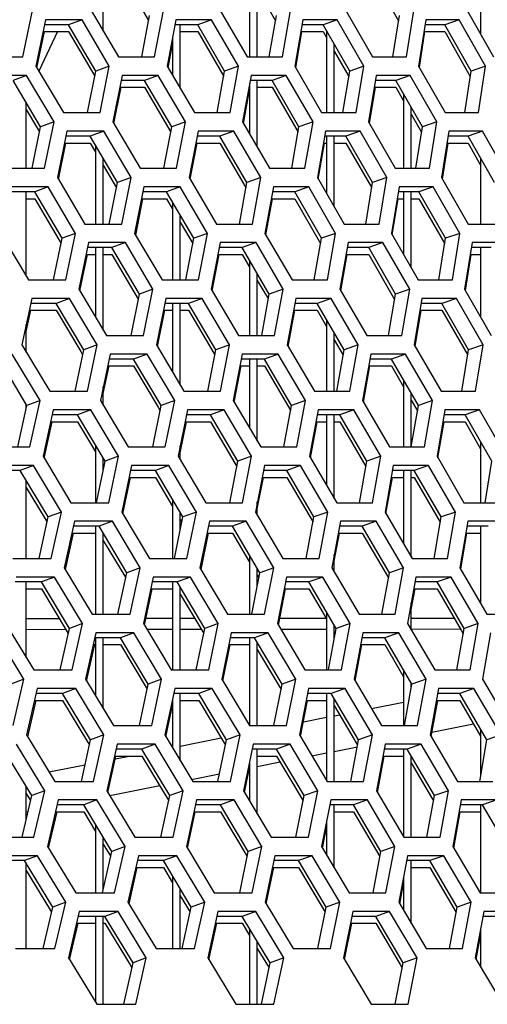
# Model space of a CAD drawing. Header units: millimetres. Extents: x 0 to 420, y 0 to 297.
# Tile 83 of 256: x 150.99 to 153.42, y 86.46 to 91.58. Entities that reach past the tile are written whole.
import ezdxf

# ---------------------------------------------------------------- set-up
doc = ezdxf.new("R2010")
doc.units = ezdxf.units.MM
doc.header["$LTSCALE"] = 23.1
doc.layers.get('0').update_dxf_attribs({"linetype": 'CONTINUOUS'})

msp = doc.modelspace()

# ---------------------------------------------------------------- linework, layer by layer
at = {"color": 7, "linetype": 'CONTINUOUS'}
for p, q in [((151.4252, 91.5206), (151.4252, 91.8441)), ((152.1852, 91.8441), (152.1852, 91.387)), ((153.3852, 91.8441), (153.3852, 91.5055)), ((151.5253, 91.8083), (151.6608, 91.5755)), ((152.8256, 91.8083), (152.9585, 91.5745)), ((152.2252, 91.387), (152.2252, 91.7747)), ((152.2252, 91.7389), (152.3196, 91.575)), ((151.6253, 91.387), (151.6659, 91.6026)), ((152.2873, 91.387), (152.3243, 91.6026)), ((152.9293, 91.387), (152.9629, 91.6026)), ((151.2444, 91.5543), (151.119, 91.5543)), ((151.3146, 91.5802), (151.2444, 91.5543)), ((151.3859, 91.3129), (151.2444, 91.5543)), ((151.9155, 91.5543), (151.7977, 91.5543)), ((151.8252, 91.2222), (151.8252, 91.5543)), ((151.9874, 91.5802), (151.9155, 91.5543)), ((152.0555, 91.3129), (151.9155, 91.5543)), ((152.5671, 91.5543), (152.4568, 91.5543)), ((152.6407, 91.5802), (152.5671, 91.5543)), ((152.7055, 91.3129), (152.5671, 91.5543)), ((153.1986, 91.5543), (153.096, 91.5543)), ((153.2739, 91.5802), (153.1986, 91.5543)), ((153.3353, 91.3129), (153.1986, 91.5543)), ((151.1871, 91.5185), (151.0908, 91.312)), ((151.1117, 91.5185), (151.2444, 91.5185)), ((151.2444, 91.5185), (151.3807, 91.286)), ((151.7852, 91.488), (151.7852, 91.2906)), ((151.8252, 91.5185), (151.9155, 91.5185)), ((151.9155, 91.5185), (152.0506, 91.2855)), ((152.4507, 91.5185), (152.5671, 91.5185)), ((152.5671, 91.5185), (152.5852, 91.4868)), ((152.5852, 91.5227), (152.5852, 91.0973)), ((153.0905, 91.5185), (153.1986, 91.5185)), ((153.1986, 91.5185), (153.3311, 91.2844)), ((152.6252, 91.0973), (152.6252, 91.4529)), ((152.6252, 91.417), (152.7009, 91.285)), ((151.4564, 91.3387), (151.3859, 91.3129)), ((152.1277, 91.3387), (152.0555, 91.3129)), ((152.7793, 91.3387), (152.7055, 91.3129)), ((153.4107, 91.3387), (153.3353, 91.3129)), ((151.0266, 91.2904), (150.9573, 91.2646)), ((151.3435, 91.0973), (151.3859, 91.3129)), ((151.7106, 91.2904), (151.6395, 91.2646)), ((152.0166, 91.0973), (152.0555, 91.3129)), ((152.375, 91.2904), (152.3023, 91.2646)), ((152.67, 91.0973), (152.7055, 91.3129)), ((153.0196, 91.2904), (152.9452, 91.2646)), ((153.3033, 91.0973), (153.3353, 91.3129)), ((151.0998, 91.0231), (150.9573, 91.2646)), ((151.5104, 91.2287), (151.6395, 91.2287)), ((151.6395, 91.2646), (151.5174, 91.2646)), ((151.7805, 91.0231), (151.6395, 91.2646)), ((151.6395, 91.2287), (151.7754, 90.996)), ((152.1852, 91.2503), (152.1852, 90.9864)), ((152.3023, 91.2646), (152.1878, 91.2646)), ((152.2252, 90.9176), (152.2252, 91.2646)), ((152.2252, 91.2287), (152.3023, 91.2287)), ((152.4417, 91.0231), (152.3023, 91.2646)), ((152.3023, 91.2287), (152.4369, 90.9955)), ((152.8325, 91.2287), (152.9452, 91.2287)), ((152.9452, 91.2646), (152.8384, 91.2646)), ((153.0829, 91.0231), (152.9452, 91.2646)), ((152.9452, 91.2287), (152.9852, 91.1586)), ((152.9452, 91.2287), (152.9852, 91.1585)), ((152.9852, 91.1944), (152.9852, 90.8075)), ((151.0252, 90.8075), (151.0252, 91.1494)), ((151.0252, 91.1136), (151.0841, 91.0138)), ((153.0252, 90.8075), (153.0252, 91.1242)), ((153.0252, 91.0884), (153.0785, 90.9949)), ((151.1693, 91.049), (151.0998, 91.0231)), ((151.8518, 91.049), (151.7805, 91.0231)), ((152.5147, 91.049), (152.4417, 91.0231)), ((153.1576, 91.049), (153.0829, 91.0231)), ((151.0555, 90.8075), (151.0998, 91.0231)), ((151.0841, 91.0138), (151.0944, 90.9965)), ((151.3572, 90.9748), (151.231, 90.9748)), ((151.4274, 91.0007), (151.3572, 90.9748)), ((151.4992, 90.7333), (151.3572, 90.9748)), ((151.7396, 90.8075), (151.7805, 91.0231)), ((152.0312, 90.9748), (151.9125, 90.9748)), ((152.1031, 91.0007), (152.0312, 90.9748)), ((152.1715, 90.7333), (152.0312, 90.9748)), ((152.4043, 90.8075), (152.4417, 91.0231)), ((152.6854, 90.9748), (152.5744, 90.9748)), ((152.5852, 90.9748), (152.5852, 90.6758)), ((152.6252, 90.6068), (152.6252, 90.9748)), ((152.759, 91.0007), (152.6854, 90.9748)), ((152.8242, 90.7333), (152.6854, 90.9748)), ((153.049, 90.8075), (153.0829, 91.0231)), ((153.3196, 90.9748), (153.2162, 90.9748)), ((153.3948, 91.0007), (153.3196, 90.9748)), ((153.4566, 90.7333), (153.3196, 90.9748)), ((151.2237, 90.9389), (151.3572, 90.9389)), ((151.3572, 90.9389), (151.3852, 90.8913)), ((151.3572, 90.9389), (151.3852, 90.8913)), ((151.3852, 90.9271), (151.3852, 90.5177)), ((151.9057, 90.9389), (152.0312, 90.9389)), ((152.0312, 90.9389), (152.156, 90.7243)), ((152.5682, 90.9389), (152.5852, 90.9389)), ((152.6252, 90.9389), (152.6854, 90.9389)), ((152.6854, 90.9389), (152.8196, 90.7055)), ((153.2106, 90.9389), (153.3196, 90.9389)), ((153.3196, 90.9389), (153.3852, 90.8232)), ((151.4252, 90.5177), (151.4252, 90.8591)), ((151.4252, 90.8232), (151.4939, 90.7065)), ((153.3852, 90.8591), (153.3852, 90.5177)), ((151.4564, 90.5177), (151.4992, 90.7333)), ((151.5696, 90.7592), (151.4992, 90.7333)), ((152.1322, 90.5177), (152.1715, 90.7333)), ((152.156, 90.7242), (152.1666, 90.706)), ((152.2437, 90.7592), (152.1715, 90.7333)), ((152.7884, 90.5177), (152.8242, 90.7333)), ((152.898, 90.7592), (152.8242, 90.7333)), ((151.0687, 90.685), (150.9383, 90.685)), ((151.0252, 90.246), (151.0252, 90.685)), ((151.138, 90.7109), (151.0687, 90.685)), ((151.2116, 90.4435), (151.0687, 90.685)), ((151.7537, 90.685), (151.6309, 90.685)), ((151.8248, 90.7109), (151.7537, 90.685)), ((151.8951, 90.4435), (151.7537, 90.685)), ((152.4193, 90.685), (152.304, 90.685)), ((152.492, 90.7109), (152.4193, 90.685)), ((152.559, 90.4435), (152.4193, 90.685)), ((153.0649, 90.685), (152.9573, 90.685)), ((152.9852, 90.685), (152.9852, 90.3588)), ((153.0252, 90.2893), (153.0252, 90.685)), ((153.1393, 90.7109), (153.0649, 90.685)), ((153.2029, 90.4435), (153.0649, 90.685)), ((151.0252, 90.6492), (151.0687, 90.6492)), ((151.0687, 90.6492), (151.1959, 90.4342)), ((151.6238, 90.6492), (151.7537, 90.6492)), ((151.7537, 90.6492), (151.7852, 90.5954)), ((151.7537, 90.6492), (151.7852, 90.5953)), ((151.7852, 90.6312), (151.7852, 90.2279)), ((152.2975, 90.6492), (152.4193, 90.6492)), ((152.4193, 90.6492), (152.5542, 90.416)), ((152.9514, 90.6492), (152.9852, 90.6492)), ((153.0252, 90.6492), (153.0649, 90.6492)), ((153.0649, 90.6492), (153.1985, 90.4154)), ((151.8252, 90.2279), (151.8252, 90.5629)), ((151.8252, 90.527), (151.89, 90.4165)), ((151.2811, 90.4694), (151.2116, 90.4435)), ((151.9664, 90.4694), (151.8951, 90.4435)), ((152.632, 90.4694), (152.559, 90.4435)), ((153.2776, 90.4694), (153.2029, 90.4435)), ((151.1669, 90.2279), (151.2116, 90.4435)), ((151.1959, 90.4342), (151.2061, 90.4169)), ((151.5402, 90.4211), (151.47, 90.3952)), ((151.8539, 90.2279), (151.8951, 90.4435)), ((152.2187, 90.4211), (152.1468, 90.3952)), ((152.5213, 90.2279), (152.559, 90.4435)), ((152.8774, 90.4211), (152.8038, 90.3952)), ((153.1687, 90.2279), (153.2029, 90.4435)), ((151.3356, 90.3594), (151.3852, 90.3594)), ((151.47, 90.3952), (151.343, 90.3952)), ((151.3852, 90.3952), (151.3852, 90.0332)), ((151.4252, 89.9658), (151.4252, 90.3952)), ((151.4252, 90.3594), (151.47, 90.3594)), ((151.6124, 90.1537), (151.47, 90.3952)), ((151.47, 90.3594), (151.607, 90.1269)), ((152.0205, 90.3594), (152.1468, 90.3594)), ((152.1468, 90.3952), (152.0273, 90.3952)), ((152.2875, 90.1537), (152.1468, 90.3952)), ((152.1468, 90.3594), (152.1852, 90.2934)), ((152.1468, 90.3594), (152.1852, 90.2934)), ((152.6857, 90.3594), (152.8038, 90.3594)), ((152.8038, 90.3952), (152.6919, 90.3952)), ((152.9429, 90.1537), (152.8038, 90.3952)), ((152.8038, 90.3594), (152.9382, 90.1259)), ((153.3308, 90.3594), (153.3852, 90.3594)), ((153.4405, 90.3952), (153.3364, 90.3952)), ((153.3852, 90.3952), (153.3852, 90.0349)), ((152.1852, 90.3292), (152.1852, 89.9381)), ((152.2252, 89.9381), (152.2252, 90.2606)), ((152.2252, 90.2248), (152.2826, 90.1265)), ((151.5693, 89.9381), (151.6124, 90.1537)), ((151.6828, 90.1796), (151.6124, 90.1537)), ((152.2479, 89.9381), (152.2875, 90.1537)), ((152.3597, 90.1796), (152.2875, 90.1537)), ((152.9067, 89.9381), (152.9429, 90.1537)), ((153.0167, 90.1796), (152.9429, 90.1537)), ((151.1801, 90.1054), (151.0489, 90.1054)), ((151.2494, 90.1313), (151.1801, 90.1054)), ((151.3234, 89.864), (151.1801, 90.1054)), ((151.868, 90.1054), (151.7443, 90.1054)), ((151.7852, 90.1054), (151.7852, 89.7477)), ((151.8252, 89.68), (151.8252, 90.1054)), ((151.939, 90.1313), (151.868, 90.1054)), ((152.0097, 89.864), (151.868, 90.1054)), ((152.5363, 90.1054), (152.4202, 90.1054)), ((152.609, 90.1313), (152.5363, 90.1054)), ((152.6764, 89.864), (152.5363, 90.1054)), ((153.1845, 90.1054), (153.0762, 90.1054)), ((153.259, 90.1313), (153.1845, 90.1054)), ((153.323, 89.864), (153.1845, 90.1054)), ((151.0412, 90.0696), (151.1801, 90.0696)), ((151.1801, 90.0696), (151.3077, 89.8546)), ((151.7371, 90.0696), (151.7852, 90.0696)), ((151.8252, 90.0696), (151.868, 90.0696)), ((151.868, 90.0696), (151.9941, 89.8548)), ((152.4136, 90.0696), (152.5363, 90.0696)), ((152.5363, 90.0696), (152.5852, 89.9852)), ((153.0702, 90.0696), (153.1845, 90.0696)), ((153.1845, 90.0696), (153.3185, 89.8359)), ((152.5852, 90.0211), (152.5852, 89.6484)), ((151.0252, 89.8515), (151.0252, 89.9956)), ((152.6252, 89.6484), (152.6252, 89.9521)), ((152.6252, 89.9163), (152.6716, 89.8364)), ((151.2784, 89.6484), (151.3234, 89.864)), ((151.3077, 89.8546), (151.3179, 89.8374)), ((151.3929, 89.8898), (151.3234, 89.864)), ((151.9682, 89.6484), (152.0097, 89.864)), ((151.9941, 89.8548), (152.0045, 89.8369)), ((152.081, 89.8898), (152.0097, 89.864)), ((152.6383, 89.6484), (152.6764, 89.864)), ((152.7494, 89.8898), (152.6764, 89.864)), ((153.2884, 89.6484), (153.323, 89.864)), ((153.3976, 89.8898), (153.323, 89.864)), ((151.0282, 89.5742), (150.884, 89.8157)), ((151.5829, 89.8157), (151.455, 89.8157)), ((151.6531, 89.8415), (151.5829, 89.8157)), ((151.7256, 89.5742), (151.5829, 89.8157)), ((152.2624, 89.8157), (152.1421, 89.8157)), ((152.1852, 89.8157), (152.1852, 89.4563)), ((152.2252, 89.3883), (152.2252, 89.8157)), ((152.3343, 89.8415), (152.2624, 89.8157)), ((152.4035, 89.5742), (152.2624, 89.8157)), ((152.9221, 89.8157), (152.8095, 89.8157)), ((152.9957, 89.8415), (152.9221, 89.8157)), ((153.0616, 89.5742), (152.9221, 89.8157)), ((151.4475, 89.7798), (151.5829, 89.7798)), ((151.5829, 89.7798), (151.7099, 89.5649)), ((152.1352, 89.7798), (152.1852, 89.7798)), ((152.2252, 89.7798), (152.2624, 89.7798)), ((152.2624, 89.7798), (152.3985, 89.5469)), ((152.8032, 89.7798), (152.9221, 89.7798)), ((152.9221, 89.7798), (152.9852, 89.6705)), ((152.9852, 89.7064), (152.9852, 89.3586)), ((151.4252, 89.5744), (151.4252, 89.6729)), ((151.0968, 89.6001), (151.0282, 89.5742)), ((151.796, 89.6001), (151.7256, 89.5742)), ((152.4757, 89.6001), (152.4035, 89.5742)), ((153.0252, 89.3586), (153.0252, 89.6371)), ((153.0252, 89.6013), (153.0569, 89.5464)), ((153.1354, 89.6001), (153.0616, 89.5742)), ((150.9813, 89.3586), (151.0282, 89.5742)), ((151.0252, 89.5605), (151.0252, 89.5791)), ((151.3608, 89.5518), (151.2915, 89.5259)), ((151.6821, 89.3586), (151.7256, 89.5742)), ((151.7099, 89.5649), (151.7202, 89.5474)), ((152.0533, 89.5518), (151.9822, 89.5259)), ((152.3636, 89.3586), (152.4035, 89.5742)), ((152.726, 89.5518), (152.6532, 89.5259)), ((153.0251, 89.3586), (153.0616, 89.5742)), ((153.3786, 89.5518), (153.3042, 89.5259)), ((151.1517, 89.4901), (151.2915, 89.4901)), ((151.2915, 89.5259), (151.1595, 89.5259)), ((151.4352, 89.2844), (151.2915, 89.5259)), ((151.2915, 89.4901), (151.3852, 89.3325)), ((151.8505, 89.4901), (151.9822, 89.4901)), ((151.9822, 89.5259), (151.8577, 89.5259)), ((152.1243, 89.2844), (151.9822, 89.5259)), ((151.9822, 89.4901), (152.1087, 89.2752)), ((152.5298, 89.4901), (152.5852, 89.4901)), ((152.6532, 89.5259), (152.5364, 89.5259)), ((152.5852, 89.5259), (152.5852, 89.1588)), ((152.6252, 89.0906), (152.6252, 89.5259)), ((152.6252, 89.4901), (152.6532, 89.4901)), ((152.7938, 89.2844), (152.6532, 89.5259)), ((152.6532, 89.4901), (152.7889, 89.2569)), ((153.189, 89.4901), (153.3042, 89.4901)), ((153.3042, 89.5259), (153.195, 89.5259)), ((153.443, 89.2844), (153.3042, 89.5259)), ((153.3042, 89.4901), (153.3852, 89.3491)), ((151.3852, 89.3684), (151.3852, 89.0688)), ((151.8252, 89.2917), (151.8252, 89.3647)), ((153.3852, 89.3849), (153.3852, 89.0688)), ((151.3898, 89.0688), (151.4352, 89.2844)), ((151.4252, 89.2368), (151.4252, 89.3011)), ((151.5047, 89.3103), (151.4352, 89.2844)), ((152.0825, 89.0688), (152.1243, 89.2844)), ((152.1956, 89.3103), (152.1243, 89.2844)), ((152.7554, 89.0688), (152.7938, 89.2844)), ((152.8668, 89.3103), (152.7938, 89.2844)), ((153.4081, 89.0688), (153.443, 89.2844)), ((150.994, 89.2361), (150.8577, 89.2361)), ((151.0624, 89.262), (150.994, 89.2361)), ((151.1386, 88.9946), (150.994, 89.2361)), ((151.4252, 89.2653), (151.4296, 89.2579)), ((151.6957, 89.2361), (151.567, 89.2361)), ((151.7659, 89.262), (151.6957, 89.2361)), ((151.8388, 88.9946), (151.6957, 89.2361)), ((152.1087, 89.2752), (152.1191, 89.2574)), ((152.378, 89.2361), (152.2569, 89.2361)), ((152.4499, 89.262), (152.378, 89.2361)), ((152.5196, 88.9946), (152.378, 89.2361)), ((153.0404, 89.2361), (152.927, 89.2361)), ((152.9852, 89.2361), (152.9852, 88.855)), ((153.0252, 88.7865), (153.0252, 89.2361)), ((153.114, 89.262), (153.0404, 89.2361)), ((153.1803, 88.9946), (153.0404, 89.2361)), ((151.0252, 88.779), (151.0252, 89.1839)), ((151.5595, 89.2003), (151.6957, 89.2003)), ((151.6957, 89.2003), (151.7852, 89.0492)), ((152.25, 89.2003), (152.378, 89.2003)), ((152.378, 89.2003), (152.5145, 88.9674)), ((152.9207, 89.2003), (152.9852, 89.2003)), ((153.0252, 89.2003), (153.0404, 89.2003)), ((153.0404, 89.2003), (153.1756, 88.9669)), ((151.0252, 89.1481), (151.1228, 88.9852)), ((151.7852, 89.085), (151.7852, 88.779)), ((152.2252, 89.0032), (152.2252, 89.0729)), ((151.0913, 88.779), (151.1386, 88.9946)), ((151.1228, 88.9852), (151.1328, 88.9684)), ((151.2072, 89.0205), (151.1386, 88.9946)), ((151.795, 88.779), (151.8388, 88.9946)), ((151.8252, 88.9275), (151.8252, 89.0175)), ((151.8252, 88.9817), (151.8334, 88.9679)), ((151.9092, 89.0205), (151.8388, 88.9946)), ((152.4792, 88.779), (152.5196, 88.9946)), ((152.5917, 89.0205), (152.5196, 88.9946)), ((153.1435, 88.779), (153.1803, 88.9946)), ((153.2541, 89.0205), (153.1803, 88.9946)), ((151.4029, 88.9463), (151.27, 88.9463)), ((151.3852, 88.9463), (151.3852, 88.4893)), ((151.4722, 88.9722), (151.4029, 88.9463)), ((151.547, 88.7049), (151.4029, 88.9463)), ((152.0964, 88.9463), (151.9711, 88.9463)), ((152.1675, 88.9722), (152.0964, 88.9463)), ((152.239, 88.7049), (152.0964, 88.9463)), ((152.7702, 88.9463), (152.6526, 88.9463)), ((152.843, 88.9722), (152.7702, 88.9463)), ((152.9111, 88.7049), (152.7702, 88.9463)), ((153.4238, 88.9463), (153.3139, 88.9463)), ((153.3852, 88.9463), (153.3852, 88.5446)), ((151.2622, 88.9105), (151.3852, 88.9105)), ((151.4252, 88.4893), (151.4252, 88.9089)), ((151.9639, 88.9105), (152.0964, 88.9105)), ((152.0964, 88.9105), (152.1852, 88.7601)), ((152.6459, 88.9105), (152.7702, 88.9105)), ((152.7702, 88.9105), (152.9062, 88.6774)), ((153.3078, 88.9105), (153.3852, 88.9105)), ((151.4252, 88.8731), (151.5414, 88.6784)), ((152.1852, 88.7959), (152.1852, 88.4893)), ((152.6252, 88.7086), (152.6252, 88.7999)), ((151.6165, 88.7307), (151.547, 88.7049)), ((152.2252, 88.6345), (152.2252, 88.7281)), ((152.3103, 88.7307), (152.239, 88.7049)), ((152.9841, 88.7307), (152.9111, 88.7049)), ((151.1723, 88.6824), (151.1039, 88.6566)), ((151.5013, 88.4893), (151.547, 88.7049)), ((151.8787, 88.6824), (151.8085, 88.6566)), ((152.1967, 88.4893), (152.239, 88.7049)), ((152.2252, 88.6923), (152.2337, 88.6779)), ((152.5656, 88.6824), (152.4936, 88.6566)), ((152.8724, 88.4893), (152.9111, 88.7049)), ((153.2324, 88.6824), (153.1588, 88.6566)), ((151.1039, 88.6566), (150.9668, 88.6566)), ((151.0252, 88.263), (151.0252, 88.6566)), ((151.0252, 88.6207), (151.1039, 88.6207)), ((151.2489, 88.4151), (151.1039, 88.6566)), ((151.1039, 88.6207), (151.2331, 88.4056)), ((151.6714, 88.6207), (151.7852, 88.6207)), ((151.8085, 88.6566), (151.679, 88.6566)), ((151.7852, 88.6566), (151.7852, 88.1995)), ((151.952, 88.4151), (151.8085, 88.6566)), ((151.8252, 88.1995), (151.8252, 88.6284)), ((152.3647, 88.6207), (152.4936, 88.6207)), ((152.4936, 88.6566), (152.3717, 88.6566)), ((152.6356, 88.4151), (152.4936, 88.6566)), ((152.4936, 88.6207), (152.5852, 88.4649)), ((153.0382, 88.6207), (153.1588, 88.6207)), ((153.1588, 88.6566), (153.0446, 88.6566)), ((153.299, 88.4151), (153.1588, 88.6566)), ((153.1588, 88.6207), (153.2834, 88.406)), ((151.8252, 88.5926), (151.9363, 88.4057)), ((153.0252, 88.4078), (153.0252, 88.5486)), ((151.0252, 88.4672), (151.196, 88.4673)), ((151.6466, 88.4677), (151.7852, 88.4678)), ((151.8252, 88.4679), (151.8993, 88.4679)), ((152.3419, 88.4683), (152.5831, 88.4685)), ((152.5852, 88.5007), (152.5852, 88.1995)), ((153.0252, 88.4689), (153.2468, 88.4691)), ((151.2013, 88.1995), (151.2489, 88.4151)), ((151.3176, 88.441), (151.2489, 88.4151)), ((151.9079, 88.1995), (151.952, 88.4151)), ((152.0225, 88.441), (151.952, 88.4151)), ((152.5949, 88.1995), (152.6356, 88.4151)), ((152.6252, 88.3601), (152.6252, 88.4326)), ((152.7077, 88.441), (152.6356, 88.4151)), ((153.2618, 88.1995), (153.299, 88.4151)), ((153.3728, 88.441), (153.299, 88.4151)), ((151.0252, 88.4103), (151.2302, 88.4105)), ((151.2331, 88.4056), (151.2432, 88.3888)), ((151.5143, 88.3668), (151.3806, 88.3668)), ((151.3852, 88.3668), (151.3852, 88.0644)), ((151.4252, 87.998), (151.4252, 88.3668)), ((151.5836, 88.3927), (151.5143, 88.3668)), ((151.6588, 88.1253), (151.5143, 88.3668)), ((151.6513, 88.4108), (151.7852, 88.4109)), ((151.8252, 88.411), (151.9331, 88.4111)), ((151.9363, 88.4057), (151.9466, 88.3884)), ((152.2107, 88.3668), (152.0845, 88.3668)), ((152.1852, 88.3668), (152.1852, 87.9097)), ((152.2817, 88.3927), (152.2107, 88.3668)), ((152.3536, 88.1253), (152.2107, 88.3668)), ((152.347, 88.4114), (152.5852, 88.4116)), ((152.6252, 88.3968), (152.6305, 88.3879)), ((152.8872, 88.3668), (152.7687, 88.3668)), ((152.96, 88.3927), (152.8872, 88.3668)), ((153.0285, 88.1253), (152.8872, 88.3668)), ((153.0252, 88.412), (153.2798, 88.4122)), ((153.2834, 88.406), (153.2942, 88.3874)), ((151.3727, 88.3309), (151.3806, 88.3309)), ((151.4252, 88.3309), (151.5143, 88.3309)), ((151.5143, 88.3309), (151.6532, 88.0989)), ((152.0772, 88.3309), (152.1852, 88.3309)), ((152.2252, 87.9097), (152.2252, 88.3422)), ((152.762, 88.3309), (152.8872, 88.3309)), ((152.8872, 88.3309), (152.9852, 88.1634)), ((152.2252, 88.3063), (152.3483, 88.0984)), ((152.9852, 88.1992), (152.9852, 87.9097)), ((151.0123, 88.1512), (150.9446, 88.1253)), ((151.6127, 87.9097), (151.6588, 88.1253)), ((151.7283, 88.1512), (151.6588, 88.1253)), ((152.311, 87.9097), (152.3536, 88.1253)), ((152.4249, 88.1512), (152.3536, 88.1253)), ((152.9894, 87.9097), (153.0285, 88.1253)), ((153.0252, 88.1073), (153.0252, 88.1309)), ((153.1015, 88.1512), (153.0285, 88.1253)), ((151.2139, 88.077), (151.0759, 88.077)), ((151.2823, 88.1029), (151.2139, 88.077)), ((151.3593, 87.8355), (151.2139, 88.077)), ((151.9214, 88.077), (151.791, 88.077)), ((151.8252, 87.7275), (151.8252, 88.077)), ((151.9915, 88.1029), (151.9214, 88.077)), ((152.0653, 87.8355), (151.9214, 88.077)), ((152.6093, 88.077), (152.4865, 88.077)), ((152.5852, 88.077), (152.5852, 87.6234)), ((152.6812, 88.1029), (152.6093, 88.077)), ((152.7516, 87.8355), (152.6093, 88.077)), ((153.2771, 88.077), (153.1621, 88.077)), ((153.3507, 88.1029), (153.2771, 88.077)), ((153.4177, 87.8355), (153.2771, 88.077)), ((151.0677, 88.0412), (151.2139, 88.0412)), ((151.2139, 88.0412), (151.3434, 87.826)), ((151.7852, 88.05), (151.7852, 87.7942)), ((151.8252, 88.0412), (151.9214, 88.0412)), ((151.9214, 88.0412), (152.0598, 87.8089)), ((152.4795, 88.0412), (152.5852, 88.0412)), ((152.6252, 87.6199), (152.6252, 88.0499)), ((152.6252, 88.0141), (152.7464, 87.8084)), ((152.8178, 87.999), (152.9852, 88.0319)), ((153.1556, 88.0412), (153.2771, 88.0412)), ((153.2771, 88.0412), (153.3852, 87.8554)), ((152.4645, 87.9295), (152.5852, 87.9532)), ((152.6252, 87.9611), (152.6532, 87.9666)), ((153.1322, 87.8759), (153.3485, 87.9184)), ((151.4279, 87.8614), (151.3593, 87.8355)), ((152.1357, 87.8614), (152.0653, 87.8355)), ((152.8237, 87.8614), (152.7516, 87.8355)), ((153.3852, 87.8913), (153.3852, 87.6486)), ((153.4915, 87.8614), (153.4177, 87.8355)), ((151.3113, 87.6199), (151.3593, 87.8355)), ((151.3434, 87.826), (151.3535, 87.8093)), ((151.695, 87.8131), (151.6257, 87.7872)), ((151.8252, 87.8037), (152.0379, 87.8456)), ((152.0208, 87.6199), (152.0653, 87.8355)), ((152.396, 87.8131), (152.3249, 87.7872)), ((152.6252, 87.7761), (152.7448, 87.7997)), ((152.7106, 87.6199), (152.7516, 87.8355)), ((153.077, 87.8131), (153.0042, 87.7872)), ((153.3802, 87.6199), (153.4177, 87.8355)), ((151.0535, 87.5457), (150.9072, 87.7872)), ((151.4832, 87.7514), (151.6257, 87.7514)), ((151.488, 87.7374), (151.5593, 87.7514)), ((151.6257, 87.7872), (151.4911, 87.7872)), ((151.7706, 87.5457), (151.6257, 87.7872)), ((151.6257, 87.7514), (151.7649, 87.5193)), ((152.3249, 87.7872), (152.1979, 87.7872)), ((152.2252, 87.4515), (152.2252, 87.7872)), ((152.2252, 87.7514), (152.3249, 87.7514)), ((152.4682, 87.5457), (152.3249, 87.7872)), ((152.3249, 87.7514), (152.4629, 87.5189)), ((152.5082, 87.7531), (152.5852, 87.7683)), ((152.8782, 87.7514), (152.9852, 87.7514)), ((153.0042, 87.7872), (152.8849, 87.7872)), ((152.9852, 87.7872), (152.9852, 87.3326)), ((153.1459, 87.5457), (153.0042, 87.7872)), ((153.0252, 87.3301), (153.0252, 87.7514)), ((151.1428, 87.6695), (151.3306, 87.7064)), ((152.1852, 87.7255), (152.1852, 87.5184)), ((152.2252, 87.6975), (152.3431, 87.7207)), ((153.0252, 87.7155), (153.1302, 87.5366)), ((151.8836, 87.6303), (152.0288, 87.6588)), ((151.4583, 87.5466), (151.718, 87.5977)), ((151.0036, 87.3301), (151.0535, 87.5457)), ((151.0252, 87.4232), (151.0252, 87.5924)), ((151.0252, 87.5566), (151.0475, 87.5198)), ((151.1212, 87.5716), (151.0535, 87.5457)), ((151.7242, 87.3301), (151.7706, 87.5457)), ((151.8401, 87.5716), (151.7706, 87.5457)), ((152.4253, 87.3301), (152.4682, 87.5457)), ((152.5395, 87.5716), (152.4682, 87.5457)), ((153.1064, 87.3301), (153.1459, 87.5457)), ((153.2189, 87.5716), (153.1459, 87.5457)), ((151.3238, 87.4974), (151.185, 87.4974)), ((151.3922, 87.5233), (151.3238, 87.4974)), ((151.4696, 87.256), (151.3238, 87.4974)), ((152.0342, 87.4974), (151.903, 87.4974)), ((152.1044, 87.5233), (152.0342, 87.4974)), ((152.1785, 87.256), (152.0342, 87.4974)), ((152.7249, 87.4974), (152.6013, 87.4974)), ((152.6252, 87.1696), (152.6252, 87.4974)), ((152.7968, 87.5233), (152.7249, 87.4974)), ((152.8676, 87.256), (152.7249, 87.4974)), ((153.1302, 87.5366), (153.1409, 87.5184)), ((153.3954, 87.4974), (153.2796, 87.4974)), ((153.3852, 87.4974), (153.3852, 87.0404)), ((153.469, 87.5233), (153.3954, 87.4974)), ((153.5364, 87.256), (153.3954, 87.4974)), ((151.0252, 87.4614), (151.0345, 87.4632)), ((151.1768, 87.4616), (151.3238, 87.4616)), ((151.3238, 87.4616), (151.3852, 87.3599)), ((151.8953, 87.4616), (152.0342, 87.4616)), ((152.0342, 87.4616), (152.173, 87.2293)), ((152.6252, 87.4616), (152.7249, 87.4616)), ((152.7249, 87.4616), (152.8624, 87.2289)), ((153.2731, 87.4616), (153.3852, 87.4616)), ((151.3852, 87.3958), (151.3852, 87.0404)), ((152.5852, 87.4163), (152.5852, 87.2368)), ((151.4252, 87.0578), (151.4252, 87.3295)), ((151.4252, 87.2937), (151.4638, 87.2298)), ((151.4213, 87.0404), (151.4696, 87.256)), ((151.5383, 87.2818), (151.4696, 87.256)), ((152.1336, 87.0404), (152.1785, 87.256)), ((152.2489, 87.2818), (152.1785, 87.256)), ((152.8262, 87.0404), (152.8676, 87.256)), ((152.9397, 87.2818), (152.8676, 87.256)), ((151.0157, 87.2077), (150.8727, 87.2077)), ((151.0832, 87.2335), (151.0157, 87.2077)), ((151.1624, 86.9662), (151.0157, 87.2077)), ((151.0252, 86.7506), (151.0252, 87.1919)), ((151.7371, 87.2077), (151.6017, 87.2077)), ((151.8064, 87.2335), (151.7371, 87.2077)), ((151.8824, 86.9662), (151.7371, 87.2077)), ((152.4391, 87.2077), (152.3113, 87.2077)), ((152.5102, 87.2335), (152.4391, 87.2077)), ((152.5828, 86.9662), (152.4391, 87.2077)), ((153.1212, 87.2077), (153.0011, 87.2077)), ((153.0252, 86.8817), (153.0252, 87.2077)), ((153.194, 87.2335), (153.1212, 87.2077)), ((153.2632, 86.9662), (153.1212, 87.2077)), ((151.0252, 87.1561), (151.1465, 86.9565)), ((151.5937, 87.1718), (151.7371, 87.1718)), ((151.7371, 87.1718), (151.7852, 87.0919)), ((152.3039, 87.1718), (152.4391, 87.1718)), ((152.4391, 87.1718), (152.5671, 86.9568)), ((153.0252, 87.1718), (153.1212, 87.1718)), ((153.1212, 87.1718), (153.2582, 86.9389)), ((151.7852, 87.1277), (151.7852, 86.7506)), ((152.9852, 87.1245), (152.9852, 86.9491)), ((151.8252, 86.7506), (151.8252, 87.0612)), ((151.2301, 86.9921), (151.1624, 86.9662)), ((151.8252, 87.0254), (151.8767, 86.9398)), ((151.9519, 86.9921), (151.8824, 86.9662)), ((152.6541, 86.9921), (152.5828, 86.9662)), ((153.3362, 86.9921), (153.2632, 86.9662)), ((151.1122, 86.7506), (151.1624, 86.9662)), ((151.1465, 86.9565), (151.1564, 86.9403)), ((151.5022, 86.9438), (151.4338, 86.9179)), ((151.8356, 86.7506), (151.8824, 86.9662)), ((152.2172, 86.9438), (152.147, 86.9179)), ((152.5396, 86.7506), (152.5828, 86.9662)), ((152.5671, 86.9568), (152.5775, 86.9394)), ((152.9124, 86.9438), (152.8405, 86.9179)), ((153.2235, 86.7506), (153.2632, 86.9662)), ((151.2858, 86.8821), (151.3852, 86.8821)), ((151.4338, 86.9179), (151.2941, 86.9179)), ((151.3852, 86.9179), (151.3852, 86.4704)), ((151.4252, 86.4608), (151.4252, 86.9179)), ((151.4252, 86.8821), (151.4338, 86.8821)), ((151.58, 86.6764), (151.4338, 86.9179)), ((151.4338, 86.8821), (151.5641, 86.6668)), ((152.0072, 86.8821), (152.147, 86.8821)), ((152.147, 86.9179), (152.015, 86.9179)), ((152.2917, 86.6764), (152.147, 86.9179)), ((152.147, 86.8821), (152.1852, 86.8183)), ((152.147, 86.8821), (152.1852, 86.8183)), ((152.709, 86.8821), (152.8405, 86.8821)), ((152.8405, 86.9179), (152.7162, 86.9179)), ((152.9836, 86.6764), (152.8405, 86.9179)), ((152.8405, 86.8821), (152.9679, 86.6671)), ((153.5137, 86.9179), (153.3972, 86.9179)), ((152.1852, 86.8541), (152.1852, 86.4608)), ((153.3852, 86.8527), (153.3852, 86.6552)), ((152.2252, 86.4608), (152.2252, 86.7873)), ((152.2252, 86.7515), (152.2862, 86.6498)), ((151.5313, 86.4608), (151.58, 86.6764)), ((151.6486, 86.7023), (151.58, 86.6764)), ((152.2465, 86.4608), (152.2917, 86.6764)), ((152.3621, 86.7023), (152.2917, 86.6764)), ((152.9419, 86.4608), (152.9836, 86.6764)), ((153.0557, 86.7023), (152.9836, 86.6764)), ((151.5641, 86.6668), (151.5741, 86.6503)), ((152.9678, 86.6671), (152.9784, 86.6494))]:
    msp.add_line(p, q, dxfattribs=at)
at = {"color": 3, "linetype": 'CONTINUOUS'}
for p, q in [((151.008, 91.387), (151.0575, 91.6285)), ((151.362, 91.6285), (151.5036, 91.387)), ((151.6915, 91.387), (151.7372, 91.6285)), ((152.033, 91.6285), (152.1731, 91.387)), ((152.3556, 91.387), (152.3973, 91.6285)), ((152.6844, 91.6285), (152.8228, 91.387)), ((152.9997, 91.387), (153.0376, 91.6285)), ((153.3156, 91.6285), (153.4523, 91.387)), ((151.1242, 91.5802), (151.075, 91.3387)), ((151.3146, 91.5802), (151.1242, 91.5802)), ((151.4564, 91.3387), (151.3146, 91.5802)), ((151.8025, 91.5802), (151.7571, 91.3387)), ((151.9874, 91.5802), (151.8025, 91.5802)), ((152.1277, 91.3387), (151.9874, 91.5802)), ((152.4612, 91.5802), (152.4198, 91.3387)), ((152.6407, 91.5802), (152.4612, 91.5802)), ((152.7793, 91.3387), (152.6407, 91.5802)), ((153.1, 91.5802), (153.0625, 91.3387)), ((153.2739, 91.5802), (153.1, 91.5802)), ((153.4107, 91.3387), (153.2739, 91.5802)), ((151.0805, 91.3295), (151.119, 91.5185)), ((152.4245, 91.3305), (152.4568, 91.5185)), ((153.0669, 91.331), (153.096, 91.5185)), ((151.7623, 91.33), (151.7852, 91.4521)), ((150.8148, 91.387), (151.008, 91.387)), ((151.5036, 91.387), (151.6915, 91.387)), ((152.1731, 91.387), (152.3556, 91.387)), ((152.8228, 91.387), (152.9997, 91.387)), ((151.075, 91.3387), (151.2176, 91.0973)), ((151.4086, 91.0973), (151.4564, 91.3387)), ((151.7571, 91.3387), (151.8982, 91.0973)), ((152.0838, 91.0973), (152.1277, 91.3387)), ((152.4198, 91.3387), (152.5592, 91.0973)), ((152.7393, 91.0973), (152.7793, 91.3387)), ((153.0625, 91.3387), (153.2002, 91.0973)), ((153.3747, 91.0973), (153.4107, 91.3387)), ((151.0266, 91.2904), (150.8332, 91.2904)), ((151.1693, 91.049), (151.0266, 91.2904)), ((151.5225, 91.2904), (151.475, 91.049)), ((151.7106, 91.2904), (151.5225, 91.2904)), ((151.8518, 91.049), (151.7106, 91.2904)), ((152.1924, 91.2904), (152.1488, 91.049)), ((152.375, 91.2904), (152.1924, 91.2904)), ((152.5147, 91.049), (152.375, 91.2904)), ((152.8426, 91.2904), (152.8029, 91.049)), ((153.0196, 91.2904), (152.8426, 91.2904)), ((153.1576, 91.049), (153.0196, 91.2904)), ((151.4803, 91.0399), (151.5174, 91.2287)), ((152.8075, 91.0409), (152.8384, 91.2287)), ((152.1538, 91.0404), (152.1852, 91.2144)), ((151.2176, 91.0973), (151.4086, 91.0973)), ((151.8982, 91.0973), (152.0838, 91.0973)), ((152.5592, 91.0973), (152.7393, 91.0973)), ((153.2002, 91.0973), (153.3747, 91.0973)), ((151.1195, 90.8075), (151.1693, 91.049)), ((151.475, 91.049), (151.617, 90.8075)), ((151.8057, 90.8075), (151.8518, 91.049)), ((152.1488, 91.049), (152.2893, 90.8075)), ((152.4725, 90.8075), (152.5147, 91.049)), ((152.8029, 91.049), (152.9417, 90.8075)), ((153.1194, 90.8075), (153.1576, 91.049)), ((151.2363, 91.0007), (151.1867, 90.7592)), ((151.4274, 91.0007), (151.2363, 91.0007)), ((151.5696, 90.7592), (151.4274, 91.0007)), ((151.9173, 91.0007), (151.8716, 90.7592)), ((152.1031, 91.0007), (151.9173, 91.0007)), ((152.2437, 90.7592), (152.1031, 91.0007)), ((152.5788, 91.0007), (152.537, 90.7592)), ((152.759, 91.0007), (152.5788, 91.0007)), ((152.898, 90.7592), (152.759, 91.0007)), ((153.2203, 91.0007), (153.1823, 90.7592)), ((153.3948, 91.0007), (153.2203, 91.0007)), ((153.532, 90.7592), (153.3948, 91.0007)), ((151.1922, 90.7499), (151.231, 90.9389)), ((151.8768, 90.7504), (151.9125, 90.9389)), ((152.5418, 90.7509), (152.5744, 90.9389)), ((153.1868, 90.7514), (153.2162, 90.9389)), ((150.9254, 90.8075), (151.1195, 90.8075)), ((151.617, 90.8075), (151.8057, 90.8075)), ((152.2893, 90.8075), (152.4725, 90.8075)), ((152.9417, 90.8075), (153.1194, 90.8075)), ((151.1867, 90.7592), (151.3296, 90.5177)), ((151.5214, 90.5177), (151.5696, 90.7592)), ((151.8716, 90.7592), (152.0131, 90.5177)), ((152.1994, 90.5177), (152.2437, 90.7592)), ((152.537, 90.7592), (152.6768, 90.5177)), ((152.8576, 90.5177), (152.898, 90.7592)), ((153.1823, 90.7592), (153.3205, 90.5177)), ((151.138, 90.7109), (150.9439, 90.7109)), ((151.2811, 90.4694), (151.138, 90.7109)), ((151.636, 90.7109), (151.5881, 90.4694)), ((151.8248, 90.7109), (151.636, 90.7109)), ((151.9664, 90.4694), (151.8248, 90.7109)), ((152.3087, 90.7109), (152.2647, 90.4694)), ((152.492, 90.7109), (152.3087, 90.7109)), ((152.632, 90.4694), (152.492, 90.7109)), ((152.9615, 90.7109), (152.9215, 90.4694)), ((153.1393, 90.7109), (152.9615, 90.7109)), ((153.2776, 90.4694), (153.1393, 90.7109)), ((151.5934, 90.4603), (151.6309, 90.6492)), ((152.2697, 90.4608), (152.304, 90.6492)), ((152.9261, 90.4613), (152.9573, 90.6492)), ((151.3296, 90.5177), (151.5214, 90.5177)), ((152.0131, 90.5177), (152.1994, 90.5177)), ((152.6768, 90.5177), (152.8576, 90.5177)), ((153.3205, 90.5177), (153.4956, 90.5177)), ((150.8921, 90.4694), (151.036, 90.2279)), ((151.2309, 90.2279), (151.2811, 90.4694)), ((151.5881, 90.4694), (151.7305, 90.2279)), ((151.92, 90.2279), (151.9664, 90.4694)), ((152.2647, 90.4694), (152.4055, 90.2279)), ((152.5895, 90.2279), (152.632, 90.4694)), ((152.9215, 90.4694), (153.0606, 90.2279)), ((153.239, 90.2279), (153.2776, 90.4694)), ((151.3483, 90.4211), (151.2983, 90.1796)), ((151.5402, 90.4211), (151.3483, 90.4211)), ((151.6828, 90.1796), (151.5402, 90.4211)), ((152.0322, 90.4211), (151.9861, 90.1796)), ((152.2187, 90.4211), (152.0322, 90.4211)), ((152.3597, 90.1796), (152.2187, 90.4211)), ((152.6964, 90.4211), (152.6542, 90.1796)), ((152.8774, 90.4211), (152.6964, 90.4211)), ((153.0167, 90.1796), (152.8774, 90.4211)), ((153.3405, 90.4211), (153.3022, 90.1796)), ((153.5158, 90.4211), (153.3405, 90.4211)), ((151.3038, 90.1703), (151.343, 90.3594)), ((151.9913, 90.1708), (152.0273, 90.3594)), ((152.659, 90.1713), (152.6919, 90.3594)), ((153.3067, 90.1718), (153.3364, 90.3594)), ((151.036, 90.2279), (151.2309, 90.2279)), ((151.7305, 90.2279), (151.92, 90.2279)), ((152.4055, 90.2279), (152.5895, 90.2279)), ((153.0606, 90.2279), (153.239, 90.2279)), ((151.2983, 90.1796), (151.4417, 89.9381)), ((151.6343, 89.9381), (151.6828, 90.1796)), ((151.9861, 90.1796), (152.1279, 89.9381)), ((152.315, 89.9381), (152.3597, 90.1796)), ((152.6542, 90.1796), (152.7944, 89.9381)), ((152.976, 89.9381), (153.0167, 90.1796)), ((153.3022, 90.1796), (153.4407, 89.9381)), ((151.0545, 90.1313), (151.0023, 89.8898)), ((151.2494, 90.1313), (151.0545, 90.1313)), ((151.3929, 89.8898), (151.2494, 90.1313)), ((151.7494, 90.1313), (151.7012, 89.8898)), ((151.939, 90.1313), (151.7494, 90.1313)), ((152.081, 89.8898), (151.939, 90.1313)), ((152.4249, 90.1313), (152.3805, 89.8898)), ((152.609, 90.1313), (152.4249, 90.1313)), ((152.7494, 89.8898), (152.609, 90.1313)), ((153.0805, 90.1313), (153.04, 89.8898)), ((153.259, 90.1313), (153.0805, 90.1313)), ((153.3976, 89.8898), (153.259, 90.1313)), ((151.0252, 89.9597), (151.0489, 90.0696)), ((151.7065, 89.8808), (151.7443, 90.0696)), ((152.3856, 89.8812), (152.4202, 90.0696)), ((153.0447, 89.8817), (153.0762, 90.0696)), ((151.4417, 89.9381), (151.6343, 89.9381)), ((152.1279, 89.9381), (152.315, 89.9381)), ((152.7944, 89.9381), (152.976, 89.9381)), ((151.0023, 89.8898), (151.1466, 89.6484)), ((151.3423, 89.6484), (151.3929, 89.8898)), ((151.7012, 89.8898), (151.844, 89.6484)), ((152.0342, 89.6484), (152.081, 89.8898)), ((152.3805, 89.8898), (152.5218, 89.6484)), ((152.7065, 89.6484), (152.7494, 89.8898)), ((153.04, 89.8898), (153.1796, 89.6484)), ((153.3587, 89.6484), (153.3976, 89.8898)), ((151.0968, 89.6001), (150.9524, 89.8415)), ((151.4604, 89.8415), (151.41, 89.6001)), ((151.6531, 89.8415), (151.4604, 89.8415)), ((151.796, 89.6001), (151.6531, 89.8415)), ((152.147, 89.8415), (152.1005, 89.6001)), ((152.3343, 89.8415), (152.147, 89.8415)), ((152.4757, 89.6001), (152.3343, 89.8415)), ((152.814, 89.8415), (152.7714, 89.6001)), ((152.9957, 89.8415), (152.814, 89.8415)), ((153.1354, 89.6001), (152.9957, 89.8415)), ((151.4252, 89.6371), (151.455, 89.7798)), ((152.1058, 89.5912), (152.1421, 89.7798)), ((152.7763, 89.5917), (152.8095, 89.7798)), ((151.1466, 89.6484), (151.3423, 89.6484)), ((151.844, 89.6484), (152.0342, 89.6484)), ((152.5218, 89.6484), (152.7065, 89.6484)), ((153.1796, 89.6484), (153.3587, 89.6484)), ((151.044, 89.3586), (151.0968, 89.6001)), ((151.41, 89.6001), (151.5537, 89.3586)), ((151.7471, 89.3586), (151.796, 89.6001)), ((152.1005, 89.6001), (152.2428, 89.3586)), ((152.4307, 89.3586), (152.4757, 89.6001)), ((152.7714, 89.6001), (152.912, 89.3586)), ((153.0943, 89.3586), (153.1354, 89.6001)), ((151.1651, 89.5518), (151.1125, 89.3103)), ((151.3608, 89.5518), (151.1651, 89.5518)), ((151.5047, 89.3103), (151.3608, 89.5518)), ((151.8629, 89.5518), (151.8142, 89.3103)), ((152.0533, 89.5518), (151.8629, 89.5518)), ((152.1956, 89.3103), (152.0533, 89.5518)), ((152.5411, 89.5518), (152.4964, 89.3103)), ((152.726, 89.5518), (152.5411, 89.5518)), ((152.8668, 89.3103), (152.726, 89.5518)), ((153.1994, 89.5518), (153.1586, 89.3103)), ((153.3786, 89.5518), (153.1994, 89.5518)), ((153.5176, 89.3103), (153.3786, 89.5518)), ((151.1183, 89.3007), (151.1595, 89.4901)), ((151.8252, 89.3289), (151.8577, 89.4901)), ((152.5015, 89.3016), (152.5364, 89.4901)), ((153.1633, 89.3022), (153.195, 89.4901)), ((150.8454, 89.3586), (151.044, 89.3586)), ((151.5537, 89.3586), (151.7471, 89.3586)), ((152.2428, 89.3586), (152.4307, 89.3586)), ((152.912, 89.3586), (153.0943, 89.3586)), ((151.1125, 89.3103), (151.2572, 89.0688)), ((151.4537, 89.0688), (151.5047, 89.3103)), ((151.8142, 89.3103), (151.9574, 89.0688)), ((152.1485, 89.0688), (152.1956, 89.3103)), ((152.4964, 89.3103), (152.638, 89.0688)), ((152.8235, 89.0688), (152.8668, 89.3103)), ((153.1586, 89.3103), (153.2985, 89.0688)), ((151.0624, 89.262), (150.8635, 89.262)), ((151.2072, 89.0205), (151.0624, 89.262)), ((151.5724, 89.262), (151.5216, 89.0205)), ((151.7659, 89.262), (151.5724, 89.262)), ((151.9092, 89.0205), (151.7659, 89.262)), ((152.2619, 89.262), (152.215, 89.0205)), ((152.4499, 89.262), (152.2619, 89.262)), ((152.5917, 89.0205), (152.4499, 89.262)), ((152.9316, 89.262), (152.8886, 89.0205)), ((153.114, 89.262), (152.9316, 89.262)), ((153.2541, 89.0205), (153.114, 89.262)), ((151.5272, 89.0111), (151.567, 89.2003)), ((152.2252, 89.0371), (152.2569, 89.2003)), ((152.8935, 89.0121), (152.927, 89.2003)), ((151.2572, 89.0688), (151.4537, 89.0688)), ((151.9574, 89.0688), (152.1485, 89.0688)), ((152.638, 89.0688), (152.8235, 89.0688)), ((153.2985, 89.0688), (153.4783, 89.0688)), ((151.154, 88.779), (151.2072, 89.0205)), ((151.5216, 89.0205), (151.6658, 88.779)), ((151.8599, 88.779), (151.9092, 89.0205)), ((152.215, 89.0205), (152.3576, 88.779)), ((152.5463, 88.779), (152.5917, 89.0205)), ((152.8886, 89.0205), (153.0296, 88.779)), ((153.2126, 88.779), (153.2541, 89.0205)), ((151.2757, 88.9722), (151.2227, 88.7307)), ((151.4722, 88.9722), (151.2757, 88.9722)), ((151.6165, 88.7307), (151.4722, 88.9722)), ((151.9763, 88.9722), (151.9273, 88.7307)), ((152.1675, 88.9722), (151.9763, 88.9722)), ((152.3103, 88.7307), (152.1675, 88.9722)), ((152.6574, 88.9722), (152.6122, 88.7307)), ((152.843, 88.9722), (152.6574, 88.9722)), ((152.9841, 88.7307), (152.843, 88.9722)), ((153.3183, 88.9722), (153.2771, 88.7307)), ((153.4983, 88.9722), (153.3183, 88.9722)), ((151.2285, 88.7211), (151.27, 88.9105)), ((151.9327, 88.7216), (151.9711, 88.9105)), ((152.6252, 88.7641), (152.6526, 88.9105)), ((153.2819, 88.7226), (153.3139, 88.9105)), ((150.9545, 88.779), (151.154, 88.779)), ((151.6658, 88.779), (151.8599, 88.779)), ((152.3576, 88.779), (152.5463, 88.779)), ((153.0296, 88.779), (153.2126, 88.779)), ((151.2227, 88.7307), (151.3678, 88.4893)), ((151.5651, 88.4893), (151.6165, 88.7307)), ((151.9273, 88.7307), (152.0709, 88.4893)), ((152.2627, 88.4893), (152.3103, 88.7307)), ((152.6122, 88.7307), (152.7542, 88.4893)), ((152.9405, 88.4893), (152.9841, 88.7307)), ((153.2771, 88.7307), (153.4174, 88.4893)), ((151.1723, 88.6824), (150.9727, 88.6824)), ((151.3176, 88.441), (151.1723, 88.6824)), ((151.6844, 88.6824), (151.6332, 88.441)), ((151.8787, 88.6824), (151.6844, 88.6824)), ((152.0225, 88.441), (151.8787, 88.6824)), ((152.3768, 88.6824), (152.3295, 88.441)), ((152.5656, 88.6824), (152.3768, 88.6824)), ((152.7077, 88.441), (152.5656, 88.6824)), ((153.0492, 88.6824), (153.0058, 88.441)), ((153.2324, 88.6824), (153.0492, 88.6824)), ((153.3728, 88.441), (153.2324, 88.6824)), ((151.6389, 88.4315), (151.679, 88.6207)), ((152.3348, 88.432), (152.3717, 88.6207)), ((153.0252, 88.5128), (153.0446, 88.6207)), ((151.3678, 88.4893), (151.5651, 88.4893)), ((152.0709, 88.4893), (152.2627, 88.4893)), ((152.7542, 88.4893), (152.9405, 88.4893)), ((153.4174, 88.4893), (153.598, 88.4893)), ((150.9176, 88.441), (151.0636, 88.1995)), ((151.2639, 88.1995), (151.3176, 88.441)), ((151.6332, 88.441), (151.7778, 88.1995)), ((151.9727, 88.1995), (152.0225, 88.441)), ((152.3295, 88.441), (152.4725, 88.1995)), ((152.6619, 88.1995), (152.7077, 88.441)), ((153.0058, 88.441), (153.1472, 88.1995)), ((153.331, 88.1995), (153.3728, 88.441)), ((151.0123, 88.1512), (150.8662, 88.3927)), ((151.3863, 88.3927), (151.3329, 88.1512)), ((151.5836, 88.3927), (151.3863, 88.3927)), ((151.7283, 88.1512), (151.5836, 88.3927)), ((152.0898, 88.3927), (152.0403, 88.1512)), ((152.2817, 88.3927), (152.0898, 88.3927)), ((152.4249, 88.1512), (152.2817, 88.3927)), ((152.7736, 88.3927), (152.7281, 88.1512)), ((152.96, 88.3927), (152.7736, 88.3927)), ((153.1015, 88.1512), (152.96, 88.3927)), ((153.4372, 88.3927), (153.3957, 88.1512)), ((151.3387, 88.1415), (151.3806, 88.3309)), ((152.0458, 88.142), (152.0845, 88.3309)), ((152.7332, 88.1425), (152.7687, 88.3309)), ((151.0636, 88.1995), (151.2639, 88.1995)), ((151.7778, 88.1995), (151.9727, 88.1995)), ((152.4725, 88.1995), (152.6619, 88.1995)), ((153.1472, 88.1995), (153.331, 88.1995)), ((150.9566, 87.9097), (151.0123, 88.1512)), ((151.3329, 88.1512), (151.4784, 87.9097)), ((151.6765, 87.9097), (151.7283, 88.1512)), ((152.0403, 88.1512), (152.1843, 87.9097)), ((152.3769, 87.9097), (152.4249, 88.1512)), ((152.7281, 88.1512), (152.8705, 87.9097)), ((153.0575, 87.9097), (153.1015, 88.1512)), ((153.3957, 88.1512), (153.5363, 87.9097)), ((151.0818, 88.1029), (151.0264, 87.8614)), ((151.2823, 88.1029), (151.0818, 88.1029)), ((151.4279, 87.8614), (151.2823, 88.1029)), ((151.7965, 88.1029), (151.7449, 87.8614)), ((151.9915, 88.1029), (151.7965, 88.1029)), ((152.1357, 87.8614), (151.9915, 88.1029)), ((152.4916, 88.1029), (152.4439, 87.8614)), ((152.6812, 88.1029), (152.4916, 88.1029)), ((152.8237, 87.8614), (152.6812, 88.1029)), ((153.1668, 88.1029), (153.123, 87.8614)), ((153.3507, 88.1029), (153.1668, 88.1029)), ((153.4915, 87.8614), (153.3507, 88.1029)), ((151.0324, 87.8515), (151.0759, 88.0412)), ((151.7506, 87.852), (151.7852, 88.0142)), ((152.4493, 87.8524), (152.4865, 88.0412)), ((153.128, 87.8529), (153.1621, 88.0412)), ((151.4784, 87.9097), (151.6765, 87.9097)), ((152.1843, 87.9097), (152.3769, 87.9097)), ((152.8705, 87.9097), (153.0575, 87.9097)), ((151.0264, 87.8614), (151.1728, 87.6199)), ((151.3739, 87.6199), (151.4279, 87.8614)), ((151.7449, 87.8614), (151.8898, 87.6199)), ((152.0856, 87.6199), (152.1357, 87.8614)), ((152.4439, 87.8614), (152.5873, 87.6199)), ((152.7775, 87.6199), (152.8237, 87.8614)), ((153.123, 87.8614), (153.2647, 87.6199)), ((151.1212, 87.5716), (150.9747, 87.8131)), ((151.4969, 87.8131), (151.4431, 87.5716)), ((151.695, 87.8131), (151.4969, 87.8131)), ((151.8401, 87.5716), (151.695, 87.8131)), ((152.2032, 87.8131), (152.1534, 87.5716)), ((152.396, 87.8131), (152.2032, 87.8131)), ((152.5395, 87.5716), (152.396, 87.8131)), ((152.8898, 87.8131), (152.8439, 87.5716)), ((153.077, 87.8131), (152.8898, 87.8131)), ((153.2189, 87.5716), (153.077, 87.8131)), ((151.449, 87.5619), (151.4911, 87.7514)), ((152.8491, 87.5629), (152.8849, 87.7514)), ((152.1589, 87.5624), (152.1852, 87.6897)), ((151.1728, 87.6199), (151.3739, 87.6199)), ((151.8898, 87.6199), (152.0856, 87.6199)), ((152.5873, 87.6199), (152.7775, 87.6199)), ((153.2647, 87.6199), (153.4493, 87.6199)), ((151.0651, 87.3301), (151.1212, 87.5716)), ((151.4431, 87.5716), (151.589, 87.3301)), ((151.7879, 87.3301), (151.8401, 87.5716)), ((152.1534, 87.5716), (152.2978, 87.3301)), ((152.4912, 87.3301), (152.5395, 87.5716)), ((152.8439, 87.5716), (152.9867, 87.3301)), ((153.1745, 87.3301), (153.2189, 87.5716)), ((151.191, 87.5233), (151.1351, 87.2818)), ((151.3922, 87.5233), (151.191, 87.5233)), ((151.5383, 87.2818), (151.3922, 87.5233)), ((151.9085, 87.5233), (151.8565, 87.2818)), ((152.1044, 87.5233), (151.9085, 87.5233)), ((152.2489, 87.2818), (152.1044, 87.5233)), ((152.6065, 87.5233), (152.5584, 87.2818)), ((152.7968, 87.5233), (152.6065, 87.5233)), ((152.9397, 87.2818), (152.7968, 87.5233)), ((153.2843, 87.5233), (153.2403, 87.2818)), ((153.469, 87.5233), (153.2843, 87.5233)), ((151.1411, 87.2719), (151.185, 87.4616)), ((151.8622, 87.2724), (151.903, 87.4616)), ((153.2453, 87.2733), (153.2796, 87.4616)), ((152.5638, 87.2728), (152.5852, 87.3804)), ((150.8609, 87.3301), (151.0651, 87.3301)), ((151.589, 87.3301), (151.7879, 87.3301)), ((152.2978, 87.3301), (152.4912, 87.3301)), ((152.9867, 87.3301), (153.1745, 87.3301)), ((151.1351, 87.2818), (151.2819, 87.0404)), ((151.4839, 87.0404), (151.5383, 87.2818)), ((151.8565, 87.2818), (152.0019, 87.0404)), ((152.1984, 87.0404), (152.2489, 87.2818)), ((152.5584, 87.2818), (152.7022, 87.0404)), ((152.8931, 87.0404), (152.9397, 87.2818)), ((153.2403, 87.2818), (153.3823, 87.0404)), ((151.0832, 87.2335), (150.8789, 87.2335)), ((151.2301, 86.9921), (151.0832, 87.2335)), ((151.6075, 87.2335), (151.5533, 86.9921)), ((151.8064, 87.2335), (151.6075, 87.2335)), ((151.9519, 86.9921), (151.8064, 87.2335)), ((152.3167, 87.2335), (152.2665, 86.9921)), ((152.5102, 87.2335), (152.3167, 87.2335)), ((152.6541, 86.9921), (152.5102, 87.2335)), ((153.0061, 87.2335), (152.9598, 86.9921)), ((153.194, 87.2335), (153.0061, 87.2335)), ((153.3362, 86.9921), (153.194, 87.2335)), ((151.5592, 86.9824), (151.6017, 87.1718)), ((152.272, 86.9828), (152.3113, 87.1718)), ((152.965, 86.9833), (152.9852, 87.0886)), ((151.2819, 87.0404), (151.4839, 87.0404)), ((152.0019, 87.0404), (152.1984, 87.0404)), ((152.7022, 87.0404), (152.8931, 87.0404)), ((153.3823, 87.0404), (153.5676, 87.0404)), ((151.1736, 86.7506), (151.2301, 86.9921)), ((151.5533, 86.9921), (151.6996, 86.7506)), ((151.8993, 86.7506), (151.9519, 86.9921)), ((152.2665, 86.9921), (152.4112, 86.7506)), ((152.6054, 86.7506), (152.6541, 86.9921)), ((152.9598, 86.9921), (153.1029, 86.7506)), ((153.2914, 86.7506), (153.3362, 86.9921)), ((151.3001, 86.9438), (151.2439, 86.7023)), ((151.5022, 86.9438), (151.3001, 86.9438)), ((151.6486, 86.7023), (151.5022, 86.9438)), ((152.0205, 86.9438), (151.9682, 86.7023)), ((152.2172, 86.9438), (152.0205, 86.9438)), ((152.3621, 86.7023), (152.2172, 86.9438)), ((152.7213, 86.9438), (152.6729, 86.7023)), ((152.9124, 86.9438), (152.7213, 86.9438)), ((153.0557, 86.7023), (152.9124, 86.9438)), ((153.4019, 86.9438), (153.3575, 86.7023)), ((153.5874, 86.9438), (153.4019, 86.9438)), ((151.2499, 86.6923), (151.2941, 86.8821)), ((151.9739, 86.6928), (152.015, 86.8821)), ((152.6783, 86.6932), (152.7162, 86.8821)), ((153.3625, 86.6937), (153.3852, 86.8169)), ((150.9686, 86.7506), (151.1736, 86.7506)), ((151.6996, 86.7506), (151.8993, 86.7506)), ((152.4112, 86.7506), (152.6054, 86.7506)), ((153.1029, 86.7506), (153.2914, 86.7506)), ((151.2439, 86.7023), (151.3911, 86.4608)), ((151.5938, 86.4608), (151.6486, 86.7023)), ((151.9682, 86.7023), (152.1139, 86.4608)), ((152.3112, 86.4608), (152.3621, 86.7023)), ((152.6729, 86.7023), (152.817, 86.4608)), ((153.0088, 86.4608), (153.0557, 86.7023)), ((153.3575, 86.7023), (153.4999, 86.4608)), ((151.3911, 86.4608), (151.5938, 86.4608)), ((152.1139, 86.4608), (152.3112, 86.4608)), ((152.817, 86.4608), (153.0088, 86.4608))]:
    msp.add_line(p, q, dxfattribs=at)

doc.saveas('drawing.dxf')
